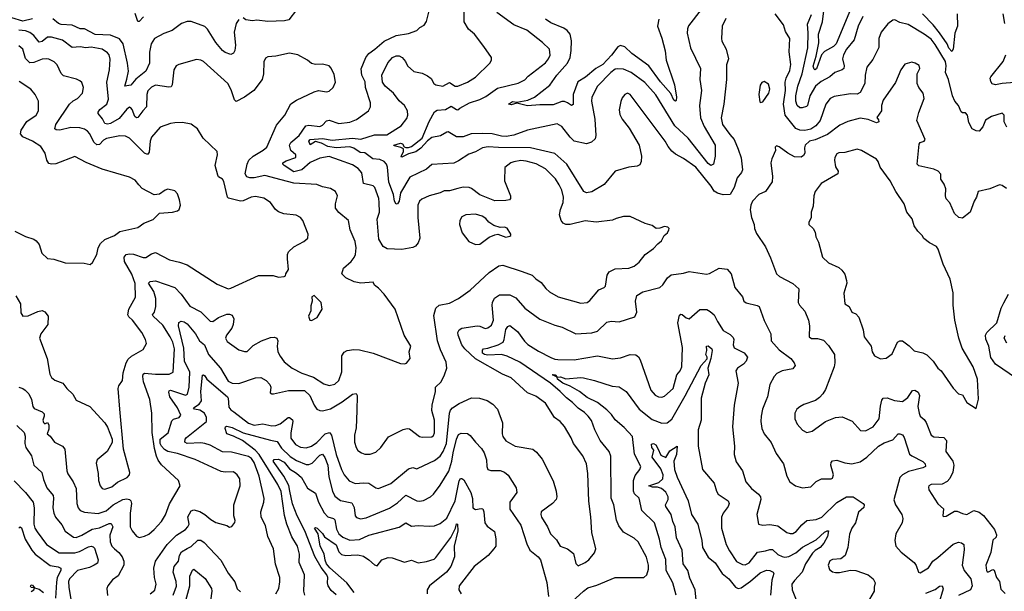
# Model space of a CAD drawing. Extents: x 1443846 to 1577407, y 839182 to 927291.
# Tile 200 of 256: x 1493712 to 1500910, y 893394 to 897572. Entities that reach past the tile are written whole.
import ezdxf

# ---------------------------------------------------------------- set-up
doc = ezdxf.new("R2010")
doc.units = 0

msp = doc.modelspace()

# ---------------------------------------------------------------- linework, layer by layer
at = {"layer": '0CON20XD'}
for points in [[(1498071.5, 896118.5), (1498045, 896105.5), (1497925, 896091.2), (1497845, 896101.8), (1497735, 896075.6), (1497705, 896075.7), (1497685, 896084.4), (1497670, 896105), (1497659.2, 896145), (1497664.7, 896185.3), (1497685.4, 896235), (1497687.1, 896275), (1497675.4, 896325), (1497656.8, 896365), (1497628, 896408), (1497555, 896480.7), (1497487.1, 896517.1), (1497415, 896537.9), (1497375, 896542.8), (1497325, 896534), (1497302.9, 896525), (1497258.3, 896491.7), (1497255.7, 896395), (1497299.2, 896285), (1497300, 896265), (1497292.5, 896255), (1497265, 896249.2), (1497185, 896248.6), (1497075, 896292.7), (1497015, 896337.8), (1496996.7, 896345), (1496955, 896346.5), (1496915, 896336.7), (1496855, 896321.4), (1496815, 896321.1), (1496784.6, 896305.4), (1496705, 896285.4), (1496650.9, 896259.1), (1496635.2, 896244.8), (1496622.4, 896215), (1496621.5, 896125), (1496637.8, 895975), (1496625, 895941.2), (1496604.3, 895915.7), (1496585, 895906), (1496505, 895891.4), (1496397.3, 895897.3), (1496368.8, 895915), (1496338.3, 895968.3), (1496325.6, 896114.4), (1496341.1, 896165), (1496340.9, 896235), (1496336.4, 896265), (1496308.9, 896345), (1496295, 896357.9), (1496224.7, 896374.7), (1496212.9, 896452.9), (1496187.3, 896485), (1496145, 896511.2), (1496050, 896545), (1495975, 896571.3), (1495905, 896560.4), (1495835, 896528.1), (1495775, 896473.7), (1495715, 896460), (1495644.5, 896505), (1495636.2, 896515), (1495636.7, 896525), (1495659.3, 896540.7), (1495730, 896565), (1495730, 896585), (1495695, 896615.7), (1495683.4, 896655), (1495694.8, 896675.2), (1495755, 896726.4), (1495803, 896797), (1495825, 896800.5), (1495905, 896791.5), (1495925, 896801.9), (1495955, 896831.5), (1495975, 896836.4), (1496045, 896813.5), (1496125, 896821.9), (1496175, 896841.9), (1496260.8, 896905), (1496277.5, 896935), (1496277.1, 896965), (1496240.9, 897075), (1496236.3, 897116.3), (1496213.5, 897166.5), (1496208.5, 897211.5), (1496243.5, 897295), (1496264.7, 897325.3), (1496308, 897355), (1496375.5, 897414.5), (1496465, 897455.7), (1496555, 897470), (1496615, 897493.8), (1496635.9, 897514.1), (1496667.7, 897532.3), (1496685, 897557.5), (1496724.6, 897715.4)], [(1499785, 897645.4), (1499680, 897395), (1499660.3, 897375), (1499595, 897338.2), (1499574.6, 897315), (1499537.1, 897212.9), (1499525, 897205.4), (1499519.1, 897209.1), (1499512, 897232), (1499534.1, 897305), (1499553.2, 897403.2), (1499551.7, 897465), (1499580.8, 897555), (1499599, 897695)], [(1493805, 897578.4), (1493735, 897560.4), (1493655, 897585.7)], [(1494617.4, 897592.6), (1494585, 897559.2), (1494575, 897558), (1494555, 897616)], [(1495736.1, 897643.9), (1495679.2, 897570.8), (1495647, 897563), (1495525, 897558.9), (1495445, 897568.1), (1495413, 897563), (1495365, 897570.8), (1495345, 897584)], [(1498875, 897580.8), (1498846.7, 897525), (1498841.9, 897435), (1498846, 897415), (1498877.1, 897355), (1498892.5, 897285), (1498877.9, 897242.1), (1498878.9, 897135), (1498860, 896955), (1498840.4, 896855), (1498850, 896805), (1498902.5, 896732.5), (1498935.9, 896695.9), (1498965.3, 896625.3), (1498985, 896562.5), (1498996.4, 896475), (1498988.9, 896455), (1498957.5, 896415), (1498935, 896344.2), (1498905.8, 896295), (1498855, 896292.7), (1498813, 896303), (1498787.7, 896317.7), (1498767.7, 896355), (1498654.4, 896495), (1498565, 896558.1), (1498505, 896588), (1498479.8, 896609.8), (1498451.9, 896645), (1498430.6, 896685), (1498175, 897025.7), (1498155, 897035.7), (1498135, 897025.8), (1498115, 897001.2), (1498106.4, 896973.6), (1498093.1, 896913.1), (1498099.1, 896879.1), (1498117.1, 896845), (1498168.6, 896778.6), (1498240.8, 896655), (1498258.1, 896575), (1498255.7, 896534.3), (1498245, 896511.2), (1498225, 896502), (1498165, 896494.4), (1498066.1, 896463.9), (1497985, 896366.7), (1497895, 896313.3), (1497855, 896305.7), (1497836, 896315), (1497710.8, 896515), (1497625, 896592.5), (1497445, 896635.9), (1497211.4, 896638.6), (1497136.7, 896643.3), (1497095, 896636.1), (1497045, 896606), (1496995, 896589.5), (1496920.6, 896539.4), (1496885, 896522.5), (1496725, 896513.5), (1496685, 896480), (1496565, 896421.9), (1496495, 896305.8), (1496485.2, 896244.8), (1496475, 896225.6), (1496465, 896223.6), (1496450.7, 896245), (1496443.8, 896295), (1496411.4, 896385), (1496401.1, 896495), (1496393.5, 896515), (1496375.6, 896535), (1496345, 896548.9), (1496294, 896555), (1496235, 896598.1), (1496200.5, 896600.5), (1496155, 896632.4), (1496125, 896643.2), (1496025, 896636.2), (1495964.3, 896644.3), (1495919, 896669), (1495875, 896682.4), (1495835, 896658), (1495825.3, 896685), (1495835, 896696.9), (1495925, 896703.8), (1495995, 896690.3), (1496145, 896706.5), (1496205, 896699), (1496305, 896730.5), (1496395, 896730), (1496501.4, 896795), (1496541.2, 896848.8), (1496548.8, 896875), (1496546.8, 896905), (1496525, 896943.3), (1496485, 896978.6), (1496443.6, 897035), (1496382.5, 897085), (1496364.4, 897115.6), (1496359.5, 897165), (1496403.4, 897256.6), (1496436.9, 897295), (1496465, 897307.2), (1496485, 897306.5), (1496508.5, 897295), (1496533.1, 897265), (1496546.9, 897235), (1496593.2, 897193.2), (1496655, 897179.6), (1496691.9, 897161.9), (1496720.7, 897140.7), (1496740, 897105), (1496755, 897094.4), (1496805, 897084.6), (1496855, 897113.1), (1496895, 897086.5), (1496914.5, 897085.5), (1496986.2, 897115), (1497045, 897150.8), (1497149.2, 897255), (1497162, 897275), (1497160, 897295), (1497105.8, 897375), (1497037.5, 897465), (1496992.2, 897502.2), (1496961.9, 897555), (1496962.2, 897645)], [(1498692.9, 897645), (1498602.1, 897527.9), (1498593.5, 897505), (1498592.1, 897472.1), (1498615, 897366.2), (1498687.7, 897215), (1498683.3, 897135), (1498696.4, 897055), (1498682.5, 896945), (1498688, 896855), (1498715, 896790.6), (1498797.1, 896655), (1498795.4, 896575), (1498783.1, 896516.9), (1498765, 896505.4), (1498745, 896519.4), (1498597.6, 896705), (1498501.6, 896795), (1498363.5, 897023.5), (1498282, 897112), (1498182.2, 897185), (1498125, 897210), (1498085, 897213.6), (1498065, 897209.1), (1498033.2, 897186.8), (1497937.1, 897085), (1497893.8, 897006.2), (1497892.7, 896975), (1497915.4, 896845), (1497923.3, 896725), (1497918.7, 896701.3), (1497892.7, 896677.3), (1497855, 896664.2), (1497765, 896684.5), (1497735, 896712.9), (1497675, 896792.2), (1497640.9, 896810.9), (1497425, 896763.3), (1497325, 896727.6), (1497268.7, 896718.7), (1497235, 896719.3), (1497165, 896738.1), (1497095, 896741), (1497013.1, 896736.9), (1496955, 896715.7), (1496905, 896714.3), (1496845, 896751.2), (1496835, 896750), (1496788, 896722), (1496725, 896710.6), (1496694, 896686), (1496645, 896632.5), (1496607.7, 896605), (1496555, 896591.4), (1496505, 896566), (1496501.2, 896575), (1496516.6, 896605), (1496517.5, 896627.5), (1496498.6, 896638.6), (1496448.8, 896648.8), (1496445.8, 896655), (1496495, 896668.9), (1496510, 896665), (1496523.6, 896643.6), (1496535, 896638), (1496555, 896637.6), (1496575, 896645.6), (1496654.6, 896705), (1496705, 896826.7), (1496745, 896898.8), (1496765, 896909.2), (1496825, 896916), (1496865, 896940), (1496905, 896914.6), (1496915, 896913.1), (1496930.5, 896925), (1497000, 896965), (1497075, 896989.3), (1497119.4, 897010.6), (1497205, 897070.8), (1497355, 897108.5), (1497405, 897131.2), (1497430.2, 897159.8), (1497555, 897256.4), (1497578.2, 897285), (1497588.8, 897311.2), (1497584.4, 897355), (1497535, 897405.7), (1497420, 897495), (1497324.2, 897535), (1497198.8, 897625)], [(1500929.4, 896785), (1500908.6, 896825), (1500908.6, 896875), (1500895, 896888.6), (1500815, 896864.5), (1500773.5, 896836.5), (1500752, 896788), (1500725, 896756), (1500705, 896758.6), (1500675, 896773.8), (1500651.1, 896821.1), (1500641.2, 896875), (1500625, 896890), (1500605, 896890), (1500595, 896897.5), (1500575.8, 896945), (1500549.2, 896975), (1500530, 897015), (1500502.2, 897135), (1500480, 897185), (1500485.2, 897235), (1500479.5, 897265), (1500405, 897391.5), (1500375, 897428.2), (1500325, 897466.9), (1500205.8, 897535.8), (1500145, 897550.9), (1500110.3, 897570.3), (1500095, 897568.1), (1500057.7, 897542.3), (1500008.9, 897481.1), (1499993.5, 897435), (1499992.4, 897367.6), (1499949, 897281), (1499904.4, 897225), (1499891.5, 897165), (1499890.7, 897105), (1499855, 897038.6), (1499835, 897028.5), (1499785, 897029.2), (1499665, 897010), (1499635.7, 896995), (1499605.5, 896955), (1499564.3, 896835), (1499532, 896795), (1499495, 896770.9), (1499450.8, 896760.8), (1499414.8, 896764.8), (1499386.1, 896776.1), (1499306.6, 896875), (1499295.3, 896955), (1499309.5, 897055), (1499308.8, 897115), (1499315.2, 897144.8), (1499340.9, 897199.1), (1499348.4, 897245), (1499337.2, 897337.2), (1499340.8, 897435), (1499310, 897485), (1499294.5, 897535), (1499234, 897615)], [(1499876.1, 897595), (1499840.8, 897525), (1499811.3, 897425), (1499755.5, 897355), (1499733.8, 897315), (1499726.9, 897285), (1499738.2, 897235), (1499736, 897214), (1499725, 897204.5), (1499671.4, 897185), (1499635, 897154.5), (1499569.8, 897120.2), (1499530.7, 897085), (1499487.5, 897015), (1499471.5, 896945), (1499463.3, 896936.7), (1499432.7, 896927.3), (1499415, 896928.5), (1499394.4, 896944.4), (1499385.2, 896975), (1499386.4, 897015), (1499401.6, 897085), (1499431.2, 897175), (1499472.6, 897365), (1499476.5, 897475), (1499472, 897538), (1499499.6, 897610.4)], [(1500565.2, 897615), (1500566.8, 897523.2), (1500547.3, 897472.7), (1500536.7, 897355), (1500525, 897340), (1500505, 897362.5), (1500492.4, 897395), (1500437.2, 897475), (1500389.1, 897535), (1500311.5, 897615)], [(1500913.9, 897545), (1500901.5, 897615)], [(1495315, 897572), (1495295.6, 897544.4), (1495280.2, 897479.8), (1495289.1, 897385), (1495285, 897347.5), (1495275, 897326.2), (1495255, 897317.5), (1495215, 897331.5), (1495195, 897346.8), (1495145.8, 897405.8), (1495085, 897501.2), (1495065, 897520.8), (1494965, 897559.2), (1494935, 897557.5), (1494895.2, 897544.8), (1494826.4, 897493.6), (1494765, 897471.5), (1494696.2, 897433.8), (1494674.1, 897395), (1494660.5, 897335), (1494660.4, 897255), (1494634.7, 897195), (1494562.1, 897137.9), (1494525, 897093.8), (1494481.2, 897085), (1494495, 897137.5), (1494507.1, 897195), (1494500, 897255), (1494469.2, 897395), (1494441.1, 897431.1), (1494375, 897458.2), (1494262.6, 897462.6), (1494185, 897505.3), (1494155, 897505.2), (1494095, 897530.8), (1494015, 897536), (1493994.8, 897544.8), (1493955, 897579)], [(1498383.5, 897575), (1498374.4, 897525), (1498405, 897436.2), (1498431.4, 897345), (1498436.9, 897275), (1498498, 897095), (1498514.6, 897005), (1498510, 896980), (1498505, 896977.1), (1498495, 896984.5), (1498471.9, 897031.9), (1498396.3, 897116.3), (1498310.4, 897235), (1498185.7, 897325.7), (1498135, 897372.5), (1498105, 897381.9), (1498085, 897374.3), (1498038.6, 897311.4), (1497975.3, 897244.7), (1497922.5, 897215), (1497847.9, 897152.1), (1497792.6, 897117.4), (1497758.4, 897025), (1497758.2, 896951.8), (1497745, 896945.5), (1497717.1, 896965), (1497695, 896974.6), (1497675, 896974.7), (1497611.8, 896948.2), (1497515, 896949.8), (1497425, 896941.1), (1497345, 896960.8), (1497305, 896948.9), (1497286.2, 896955), (1497315, 896973.5), (1497345, 896969.2), (1497426.1, 896983.9), (1497476.2, 897005), (1497586.3, 897093.7), (1497638.9, 897165), (1497716.8, 897253.2), (1497735.4, 897295), (1497744.1, 897345.9), (1497746.6, 897416.6), (1497736.5, 897465), (1497713.8, 897493.8), (1497690.3, 897510.3), (1497595, 897549.7), (1497555.6, 897575)], [(1493705, 894886.2), (1493735, 894877.1), (1493752, 894865), (1493778.3, 894838.3), (1493797.8, 894795), (1493808.6, 894745), (1493818.9, 894728.9), (1493876.7, 894705), (1493890.8, 894690.8), (1493892, 894675), (1493881.8, 894645), (1493885, 894628.8), (1493895, 894618.8), (1493915, 894627.5), (1493925, 894610), (1493925, 894580), (1493912.5, 894545), (1493935, 894528), (1493965.6, 894485), (1494024.6, 894454.6), (1494042, 894432), (1494056.1, 894275), (1494065, 894251.9), (1494103.5, 894195), (1494123.6, 894145), (1494130, 894035), (1494139.4, 894005), (1494155, 893985.7), (1494185, 893971.5), (1494286.6, 893963.4), (1494345, 893982.7), (1494395, 894026.3), (1494465, 894063.9), (1494495, 894070.8), (1494515, 894065.4), (1494524.7, 894054.7), (1494528.6, 894035), (1494520, 893965), (1494518.9, 893865), (1494532.9, 893835), (1494565, 893796), (1494585, 893787.5), (1494625, 893796.9), (1494655, 893811.9), (1494695.3, 893844.7), (1494747.7, 893905), (1494777, 893953), (1494807.8, 894032.2), (1494886, 894165), (1494872.5, 894205), (1494749, 894319), (1494725, 894351.8), (1494712.6, 894382.6), (1494697, 894437), (1494679.4, 894555), (1494678.2, 894695), (1494664.2, 894795), (1494618, 894925), (1494611.3, 894965), (1494615, 894982), (1494625, 894988.5), (1494705, 894981.6), (1494805, 894982.1), (1494834.2, 894995), (1494843.7, 895165), (1494830.8, 895215), (1494812.7, 895252.7), (1494759.3, 895339.3), (1494687.1, 895405), (1494683.9, 895415), (1494696.5, 895435), (1494706.7, 895475), (1494707.3, 895535), (1494692.5, 895585), (1494654.4, 895645), (1494665, 895657.1), (1494705, 895663.6), (1494845, 895613.5), (1494892.9, 895565), (1494955, 895477.5), (1495035, 895437.5), (1495105, 895368.6), (1495125, 895365.6), (1495165, 895395.4), (1495225, 895419.2), (1495245, 895420.4), (1495265, 895412.9), (1495278.5, 895385), (1495271.8, 895345), (1495262, 895318), (1495223.8, 895265), (1495216.2, 895245), (1495228.8, 895218.8), (1495315, 895160), (1495355, 895145.8), (1495375, 895145.8), (1495419.4, 895190.6), (1495480, 895225), (1495545, 895248), (1495575, 895251.2), (1495592.5, 895245), (1495598.6, 895225), (1495593.3, 895185), (1495599.1, 895145), (1495615, 895111.9), (1495645, 895071.9), (1495704.7, 895024.7), (1495775, 894987.1), (1495859.1, 894959.1), (1495935, 894909.6), (1495975, 894897.7), (1496015, 894908.5), (1496045.6, 894935), (1496067.4, 894997.4), (1496066.9, 895115), (1496085, 895141.4), (1496106.1, 895153.9), (1496155, 895161.3), (1496195, 895158.8), (1496295.3, 895135.3), (1496495, 895060), (1496525, 895056.2), (1496539.2, 895060.8), (1496566, 895095), (1496559.4, 895145), (1496571.1, 895185), (1496523.3, 895266.7), (1496455.7, 895455.7), (1496376.2, 895565), (1496335, 895610), (1496305, 895632.5), (1496295, 895652.5), (1496205, 895646.9), (1496156.6, 895656.6), (1496095.8, 895685), (1496067.5, 895715), (1496080, 895755), (1496135.8, 895805), (1496156.1, 895833.9), (1496165.6, 895855.6), (1496171.1, 895905), (1496165, 895950), (1496128.6, 896035), (1496115.8, 896105), (1496045, 896162.9), (1496020, 896195), (1496019.4, 896225), (1496034.4, 896285), (1496021.4, 896315), (1495985, 896338.9), (1495925, 896350), (1495885, 896367.3), (1495715, 896375.9), (1495622.2, 896402.2), (1495505, 896432.9), (1495425, 896415.9), (1495394.8, 896414.8), (1495372.6, 896422.6), (1495361.2, 896445), (1495374.6, 896515.4), (1495386.7, 896545), (1495417.8, 896575), (1495492.7, 896617.3), (1495519.1, 896640.9), (1495589.4, 896800.6), (1495650, 896875), (1495695, 896956), (1495736.6, 896983.4), (1495865, 897045.6), (1495895.8, 897054.2), (1495955, 897044.6), (1495975, 897048.2), (1496002.9, 897077.1), (1496020, 897115), (1496011.7, 897171.7), (1495988.3, 897218.3), (1495974.1, 897234.1), (1495925, 897247.5), (1495875, 897244.3), (1495845, 897252.5), (1495815, 897275.8), (1495745, 897314.3), (1495685, 897326.9), (1495585, 897305.7), (1495525, 897300), (1495509.5, 897290.5), (1495495.7, 897264.3), (1495494.1, 897175.9), (1495483.3, 897135), (1495422.5, 897055), (1495355, 897004.3), (1495295, 896974.3), (1495281.4, 896985), (1495258.7, 897058.7), (1495234, 897105), (1495055, 897265.7), (1495035, 897276.9), (1495005, 897281.4), (1494875, 897244.2), (1494856.8, 897233.2), (1494838.1, 897205), (1494825.4, 897095), (1494818.2, 897081.8), (1494802.5, 897077.5), (1494705, 897092.9), (1494675, 897079.4), (1494649.2, 897050.8), (1494640.8, 897025), (1494639.6, 896935), (1494611.2, 896905), (1494575, 896857.5), (1494565, 896854.4), (1494554.6, 896865), (1494534.4, 896915), (1494525, 896928.6), (1494515, 896931.4), (1494495, 896918.2), (1494439.3, 896850.7), (1494375, 896812.5), (1494355, 896808.2), (1494335, 896813.3), (1494317.4, 896847.4), (1494286, 896885), (1494286, 896895), (1494298.6, 896915), (1494347.8, 896955), (1494360.4, 896989.6), (1494349.6, 897115), (1494367.3, 897205), (1494372.3, 897282.3), (1494365.4, 897315), (1494355, 897330), (1494315, 897355.3), (1494235, 897370), (1494195, 897366.9), (1494155, 897373.6), (1494095, 897369.1), (1494025, 897421.5), (1493945, 897443.2), (1493915, 897442.9), (1493875, 897411.2), (1493855, 897408.2), (1493815, 897456.2), (1493785, 897478.9), (1493755, 897489.7), (1493705.7, 897495.7)], [(1493683.3, 895553.3), (1493717.1, 895495), (1493720.3, 895430.3), (1493734.5, 895404.5), (1493775, 895407.1), (1493845, 895440), (1493875, 895446.2), (1493895.9, 895435.9), (1493920, 895405), (1493917, 895343), (1493866.9, 895275), (1493857.8, 895245), (1493911.9, 895095), (1493931.7, 894981.7), (1493945.5, 894955.5), (1493967.9, 894937.9), (1494026.7, 894915), (1494056.2, 894875), (1494099.2, 894835), (1494125, 894792), (1494224, 894745), (1494334.3, 894624.3), (1494355, 894593.3), (1494387.5, 894505), (1494388.3, 894481.7), (1494352.5, 894415), (1494278.8, 894355), (1494270.3, 894329.7), (1494286.7, 894255), (1494288.2, 894205), (1494299.4, 894165), (1494315, 894144.3), (1494335, 894140), (1494385, 894157.1), (1494428.1, 894191.9), (1494496.7, 894225), (1494513.8, 894245), (1494518.1, 894261.9), (1494471.7, 894431.7), (1494444.4, 894725), (1494431.8, 894875), (1494437, 894895), (1494464.6, 894935), (1494468.3, 894991.7), (1494489.2, 895065), (1494505, 895090.6), (1494528.6, 895111.4), (1494615, 895161.2), (1494640, 895205), (1494632.5, 895235), (1494605.9, 895285.9), (1494536.5, 895376.5), (1494510, 895400), (1494503.3, 895415), (1494510, 895455), (1494557.3, 895542.7), (1494556, 895644), (1494530.8, 895710.8), (1494478, 895805), (1494474.6, 895835.4), (1494489.2, 895855), (1494515, 895860.4), (1494545, 895856.8), (1494615, 895834.5), (1494635, 895834.4), (1494675, 895861.5), (1494705, 895870.5), (1494806.6, 895816.6), (1494881.3, 895798.7), (1494935, 895781.1), (1495155, 895638.6), (1495235, 895605.7), (1495255, 895608.6), (1495458.8, 895701.2), (1495565, 895702.2), (1495605, 895690.6), (1495646.2, 895693.8), (1495655, 895700), (1495657.5, 895715), (1495676.2, 895745), (1495668.8, 895825), (1495668.8, 895855), (1495676.2, 895875), (1495715, 895911.2), (1495790, 895950), (1495818.8, 895975), (1495821.2, 896005), (1495780.8, 896105), (1495763.8, 896125), (1495732.1, 896142.1), (1495642.4, 896152.4), (1495605, 896168), (1495581.2, 896185), (1495545.8, 896235), (1495497.3, 896267.3), (1495435, 896279.1), (1495405, 896274.4), (1495345, 896246.9), (1495325, 896245.6), (1495287.5, 896255), (1495237.8, 896267.8), (1495230, 896275), (1495205, 896390), (1495195, 896406.7), (1495165, 896423.8), (1495160, 896435), (1495140.8, 896505), (1495158.8, 896585), (1495155, 896607.5), (1495053.8, 896705), (1495012, 896775), (1494965, 896809.2), (1494901.2, 896821.2), (1494845, 896816.9), (1494815, 896812.2), (1494740, 896785), (1494675, 896714), (1494666, 896685), (1494657.5, 896602.5), (1494645, 896587.1), (1494625, 896596.9), (1494515, 896705.8), (1494485, 896721.1), (1494445, 896721.8), (1494347.4, 896702.6), (1494325, 896690.5), (1494295, 896659.5), (1494275, 896657.9), (1494255, 896676.5), (1494225, 896736.7), (1494208, 896758), (1494185, 896772.3), (1494151.8, 896781.8), (1494085, 896784), (1494005, 896764.4), (1493977.5, 896767.5), (1493968.8, 896775), (1493975.5, 896805), (1494075.3, 896954.7), (1494101.6, 896978.4), (1494133.3, 896995), (1494171.2, 897035), (1494178.8, 897075), (1494165, 897112.5), (1494152.5, 897125), (1494127.3, 897137.3), (1494031.7, 897161.7), (1494015, 897178), (1493985, 897240.8), (1493963.1, 897263.1), (1493925, 897282.2), (1493905, 897285.4), (1493875, 897282.1), (1493815, 897258.1), (1493785.9, 897255.9), (1493755, 897288.8), (1493735.5, 897355), (1493705, 897379.6)], [(1500985, 897113.1), (1500895, 897105.6), (1500844.4, 897094.4), (1500821.7, 897101.7), (1500810.8, 897120.8), (1500806.7, 897145), (1500811.9, 897155), (1500901.2, 897265), (1500921.6, 897315)], [(1500925, 896337.5), (1500895, 896360), (1500875, 896364), (1500805, 896335.6), (1500717.5, 896315), (1500707.5, 896275), (1500690, 896245), (1500659.4, 896165), (1500605, 896120.8), (1500577.5, 896125), (1500545.5, 896155.5), (1500512.1, 896232.1), (1500485, 896262.5), (1500480, 896285), (1500483.5, 896335), (1500469.5, 896369.5), (1500445.7, 896405), (1500445, 896442.5), (1500425.4, 896465.4), (1500395, 896478.6), (1500285, 896504.2), (1500273.1, 896515), (1500287.6, 896662.4), (1500295, 896674.4), (1500325, 896684.3), (1500330.8, 896695), (1500270.8, 896835), (1500285.6, 896894.4), (1500324.4, 896995.6), (1500317.5, 897035), (1500285.8, 897075), (1500272.9, 897105), (1500273.9, 897176.1), (1500293.3, 897215), (1500287.7, 897237.7), (1500257.5, 897255), (1500235, 897260), (1500183, 897247), (1500154, 897205), (1500115, 897113.3), (1500025, 896983.3), (1500012.7, 896945), (1500012.2, 896905), (1499977, 896857), (1499990, 896840), (1499992, 896825), (1499975, 896818), (1499915, 896842.9), (1499855, 896851.1), (1499765, 896828.6), (1499708.3, 896801.7), (1499616.6, 896733.4), (1499526.8, 896693.2), (1499485, 896684.7), (1499454.6, 896655), (1499448.2, 896635), (1499450.5, 896595), (1499441.4, 896578.6), (1499425, 896568.1), (1499375, 896570), (1499326.1, 896596.1), (1499265, 896642.5), (1499245, 896650), (1499235, 896640), (1499237.5, 896615), (1499209.2, 896555), (1499203.4, 896526.6), (1499215.6, 896425), (1499213.3, 896386.7), (1499165, 896315.8), (1499115, 896294.3), (1499068.6, 896245), (1499055.7, 896215), (1499051.7, 896181.7), (1499060.6, 896125), (1499082, 896075), (1499084.3, 896045), (1499098.3, 896008.3), (1499165, 895911.2), (1499201.7, 895831.7), (1499245, 895713.8), (1499266.7, 895695), (1499364.4, 895644.4), (1499407.5, 895605), (1499402.5, 895505), (1499412, 895485), (1499450.5, 895440.5), (1499477.8, 895375), (1499485.7, 895334.3), (1499482.9, 895252.9), (1499500.6, 895240.6), (1499545, 895241.4), (1499588.3, 895228.3), (1499625, 895191.2), (1499668.9, 895125), (1499671.5, 895065), (1499665.5, 895035), (1499601.9, 894868.1), (1499583.3, 894836.7), (1499560, 894810), (1499530.6, 894789.4), (1499445, 894760), (1499415, 894742.5), (1499394.3, 894725), (1499378.9, 894695), (1499379.5, 894655), (1499394.4, 894615), (1499435, 894571.4), (1499465, 894555.8), (1499506.2, 894563.8), (1499603.8, 894635), (1499675, 894664.3), (1499725, 894669.2), (1499797.1, 894637.1), (1499858.8, 894568.8), (1499895, 894566), (1499952, 894595), (1499994.4, 894655), (1500005, 894747.5), (1500015, 894790), (1500024.6, 894805.4), (1500052.7, 894807.3), (1500108, 894788), (1500165, 894781.9), (1500205, 894811.1), (1500237.9, 894862.1), (1500256.2, 894865), (1500279.5, 894849.5), (1500289.5, 894825), (1500278, 894745), (1500286.4, 894695), (1500295.6, 894675), (1500325, 894650), (1500338.4, 894628.4), (1500374.3, 894535), (1500395, 894523.8), (1500467.5, 894517.5), (1500487.1, 894497.1), (1500483.3, 894415), (1500533.3, 894345), (1500541.1, 894315), (1500534.4, 894265), (1500511.4, 894218.6), (1500493, 894197), (1500455, 894177.1), (1500375.4, 894174.6), (1500359.2, 894165), (1500355.7, 894155), (1500358.6, 894135), (1500425, 894033.8), (1500465.9, 893995.9), (1500460, 893945), (1500465, 893940), (1500485, 893944.2), (1500545, 893980), (1500565, 893980.8), (1500605, 893962), (1500635, 893956), (1500686.4, 893983.6), (1500725, 893972.8), (1500758.2, 893948.2), (1500838.9, 893845), (1500853.5, 893806.5), (1500849.7, 893790.3), (1500825, 893767.5), (1500812.3, 893677.7), (1500774.6, 893585), (1500778.8, 893545), (1500785, 893536.7), (1500795, 893536.7), (1500825, 893553.3), (1500835, 893548.8), (1500853.6, 893495), (1500873.8, 893465), (1500885, 893408.8), (1500915, 893377.5)], [(1493676.2, 896025), (1493753.8, 895986.2), (1493815, 895968.8), (1493833.3, 895955), (1493855, 895927.5), (1493873.3, 895865), (1493916.1, 895826.1), (1493960.3, 895820.3), (1494045, 895794.3), (1494182.3, 895792.3), (1494228, 895782), (1494244.1, 895795.9), (1494275.6, 895854.4), (1494286.1, 895903.9), (1494302.5, 895935), (1494335, 895964.5), (1494404, 895995), (1494445, 896022.9), (1494575, 896052.5), (1494618.8, 896085), (1494688.8, 896111.2), (1494732.9, 896157.1), (1494830, 896165), (1494865.9, 896174.1), (1494877.5, 896185), (1494886.7, 896215), (1494880, 896255), (1494865, 896300), (1494845, 896320), (1494795, 896333.8), (1494775, 896326.2), (1494735, 896296), (1494695, 896290.8), (1494608.3, 896338.3), (1494581.9, 896365), (1494555, 896399.2), (1494515, 896420), (1494315, 896479.4), (1494197.4, 896527.4), (1494115, 896572.2), (1493975, 896518.6), (1493945, 896515.6), (1493925, 896520.6), (1493909.1, 896545), (1493897.1, 896597.1), (1493865.4, 896645.4), (1493805, 896683.8), (1493735.4, 896715.4), (1493716.8, 896736.8), (1493722.2, 896765), (1493765, 896826.9), (1493832.5, 896875), (1493848.8, 896905), (1493848.6, 896975), (1493824.3, 897025), (1493792.9, 897065), (1493708.8, 897118.8)], [(1499127, 896967), (1499145, 896971.2), (1499187.3, 897035), (1499195.4, 897065), (1499185, 897099.2), (1499155, 897120), (1499137.3, 897112.7), (1499125.7, 897094.3), (1499115.8, 897025), (1499122.3, 896972.3), (1499127, 896967)], [(1500705, 894730), (1500722.3, 894797.7), (1500714.3, 894944.3), (1500682.2, 895035), (1500601.9, 895171.9), (1500577.2, 895245), (1500548.2, 895375), (1500536.9, 895485), (1500535.6, 895575), (1500514.3, 895674.3), (1500463.9, 895783.9), (1500426.7, 895895), (1500413.3, 895915), (1500361.8, 895941.8), (1500322.6, 895972.6), (1500308.8, 895995), (1500277.5, 896025), (1500251.4, 896065), (1500235.8, 896115), (1500197.5, 896165), (1500177.5, 896225), (1500117.1, 896315), (1500075.8, 896395), (1500002, 896495), (1499987.5, 896535), (1499975, 896552), (1499865, 896615.6), (1499835, 896624.3), (1499745, 896600.4), (1499700.6, 896599.4), (1499685, 896591.2), (1499670, 896565), (1499668.6, 896545), (1499676.8, 896496.8), (1499694.3, 896464.3), (1499692.5, 896445), (1499571.2, 896375), (1499526.2, 896315), (1499518, 896285), (1499511.7, 896208.3), (1499498, 896165), (1499498.8, 896125), (1499481.2, 896088.8), (1499482, 896075), (1499512, 896045), (1499527.7, 896017.7), (1499531.2, 895985), (1499551.2, 895945), (1499581.2, 895835), (1499624.5, 895794.5), (1499699.7, 895759.7), (1499721.2, 895741.2), (1499742.9, 895712.9), (1499756.5, 895666.5), (1499758.6, 895645), (1499737.3, 895572.7), (1499743.8, 895495), (1499775, 895476.7), (1499794.2, 895435), (1499825, 895420.8), (1499846.4, 895396.4), (1499877.5, 895305), (1499886, 895255), (1499935.5, 895185.5), (1499944.5, 895144.5), (1499961.2, 895115), (1500005, 895093.1), (1500045, 895098), (1500089.8, 895130.2), (1500129.2, 895215), (1500145, 895225.6), (1500165, 895224.2), (1500215, 895188.6), (1500250.9, 895150.9), (1500315, 895137.1), (1500343.1, 895123.1), (1500390.8, 895075), (1500424, 895025), (1500448.8, 895005), (1500535, 894877.5), (1500575, 894837.5), (1500605, 894830), (1500636.7, 894775), (1500705, 894730)], [(1497045, 895928), (1497075, 895932), (1497145, 895982.5), (1497185, 896000), (1497207, 896003), (1497265, 895982.5), (1497295, 895990), (1497302.5, 895995), (1497303.3, 896005), (1497275, 896048), (1497255, 896055.8), (1497225, 896052.5), (1497178.3, 896068.3), (1497142.1, 896092.1), (1497119.3, 896119.3), (1497092, 896135), (1497045, 896150.5), (1496974.5, 896145.5), (1496945, 896131.2), (1496930, 896105), (1496928, 896075), (1496946, 896015), (1496995, 895950), (1497045, 895928)], [(1494664.6, 893375.4), (1494698.6, 893401.4), (1494710, 893445), (1494696.2, 893495), (1494692.1, 893562.1), (1494705.4, 893615), (1494790.9, 893735), (1494858.9, 893805), (1494924.7, 893845.3), (1494942.2, 893865), (1494950, 893885), (1494942.2, 893937.8), (1494965, 893983.3), (1494985, 893990), (1495027.8, 893977.8), (1495066, 893956), (1495108.8, 893918.8), (1495145, 893896.9), (1495225, 893875.7), (1495245, 893863.8), (1495261.7, 893868.3), (1495283.6, 893896.4), (1495287.6, 893912.4), (1495277.9, 893945), (1495278.4, 894025), (1495324.5, 894165), (1495320.9, 894215), (1495302.5, 894245), (1495275, 894266.2), (1495215, 894264.6), (1495185, 894270.8), (1494995, 894358.5), (1494865, 894402), (1494795, 894416.2), (1494770.7, 894430.7), (1494748.1, 894455), (1494738.1, 894475), (1494740, 894505), (1494797.7, 894552.3), (1494825, 894640.8), (1494836.9, 894653.1), (1494876.7, 894665), (1494889.7, 894680.3), (1494865.2, 894735), (1494809.7, 894815), (1494801.8, 894848.2), (1494805, 894858.9), (1494815, 894864.7), (1494925, 894827.3), (1494937.9, 894835), (1494950.8, 894885), (1494955.8, 894995), (1494917.1, 895075), (1494912.1, 895172.1), (1494871.9, 895335), (1494875, 895357.5), (1494891.7, 895368.3), (1494915, 895362.5), (1494935, 895348.8), (1494995.9, 895275), (1495025.2, 895225.2), (1495062.5, 895195), (1495091.3, 895125), (1495180.4, 895025), (1495235, 894928.7), (1495265, 894915.8), (1495315, 894911.9), (1495435, 894953.8), (1495475, 894956.9), (1495513.3, 894935), (1495541.2, 894905), (1495548.8, 894885), (1495542.5, 894845), (1495555, 894837.5), (1495568.3, 894838.3), (1495677.3, 894862.7), (1495795, 894860.8), (1495833.3, 894825), (1495865, 894753.8), (1495885, 894726), (1495905, 894714.3), (1495925, 894711.9), (1495985, 894728.2), (1496070.4, 894779.6), (1496145, 894835.6), (1496170.5, 894840.5), (1496178.1, 894825), (1496176.2, 894713.8), (1496171.2, 894588.8), (1496160, 894535), (1496158.9, 894485), (1496170.6, 894445), (1496185, 894424.2), (1496211.2, 894405), (1496235, 894396.9), (1496273.4, 894396.6), (1496315, 894411.4), (1496350.8, 894445), (1496407, 894523), (1496515, 894575.7), (1496545, 894584.3), (1496562.1, 894582.1), (1496635, 894525.7), (1496655, 894520.9), (1496725, 894523.6), (1496737.3, 894532.7), (1496745, 894553.3), (1496745.4, 894644.6), (1496724.7, 894715), (1496726.2, 894753.8), (1496751.8, 894855), (1496751.5, 894885), (1496791.9, 894925), (1496818.5, 894975), (1496834.5, 895025.5), (1496828.8, 895068.8), (1496788.1, 895158.1), (1496766.2, 895225), (1496739.3, 895410.7), (1496755, 895463.8), (1496778.8, 895485), (1496855, 895500), (1496920.8, 895535), (1497005, 895594.2), (1497145, 895724.4), (1497215, 895773.1), (1497245, 895776.9), (1497385, 895732.2), (1497458.8, 895705), (1497485, 895677.5), (1497525, 895651.4), (1497557.3, 895607.3), (1497585, 895582.9), (1497648.8, 895545), (1497815, 895500.8), (1497860, 895505), (1497879.8, 895520.2), (1497945, 895597.1), (1497985, 895614.3), (1497994.2, 895625), (1498005.8, 895704.2), (1498022.3, 895727.7), (1498065, 895751.2), (1498165, 895755.7), (1498205, 895770), (1498239.4, 895800.6), (1498283.7, 895856.3), (1498345, 895898.8), (1498375.8, 895934.2), (1498403.3, 895955), (1498423.3, 895995), (1498446.7, 896015), (1498457.5, 896035), (1498460, 896045), (1498450, 896055), (1498425, 896061.2), (1498392.3, 896047.7), (1498365, 896046), (1498335, 896067.1), (1498285, 896081.4), (1498175, 896134.4), (1498125, 896134.2), (1498071.5, 896118.5)], [(1495584.5, 893375.5), (1495606.5, 893415), (1495614.4, 893464.4), (1495612.5, 893495), (1495581.5, 893591.5), (1495567.5, 893705), (1495525.9, 893795), (1495508.8, 893875), (1495476.7, 893936.7), (1495475.5, 893975), (1495496.5, 894045), (1495498.3, 894071.7), (1495463.5, 894235), (1495426.6, 894335), (1495405.4, 894365), (1495385, 894378.9), (1495260.6, 894410.6), (1495195, 894412.4), (1495105, 894461.6), (1495064.8, 894474.8), (1495035, 894480), (1494935, 894475.4), (1494919.5, 894485), (1494922, 894505), (1494931, 894519), (1495077.5, 894635), (1495077.4, 894665), (1495064.1, 894695), (1495027.6, 894717.6), (1494990.8, 894725), (1494982.5, 894735), (1495025, 894762.2), (1495040.3, 894785), (1495035.7, 894855), (1495047.5, 894972.5), (1495055, 894975.6), (1495065, 894968.5), (1495080.8, 894945), (1495230, 894815), (1495236.5, 894805), (1495239.9, 894739.9), (1495255, 894720.5), (1495277.8, 894705), (1495385, 894623.1), (1495425, 894607.8), (1495488.9, 894618.9), (1495555, 894602.3), (1495585, 894604.6), (1495615, 894619.2), (1495675, 894664.2), (1495685, 894664.2), (1495705, 894647.5), (1495709.1, 894635), (1495693, 894553), (1495695, 894514.2), (1495727.2, 894467.2), (1495765, 894448.1), (1495805, 894443.1), (1495845, 894454.2), (1495885, 894482.6), (1495945, 894544.7), (1495975.7, 894555), (1495992.4, 894535), (1496026.3, 894395), (1496064.8, 894284.8), (1496084.8, 894244.8), (1496121, 894201), (1496165, 894182.1), (1496227.8, 894187.8), (1496264.5, 894184.5), (1496315, 894150), (1496335, 894144.2), (1496425, 894181.8), (1496555, 894289.1), (1496585, 894298.1), (1496615, 894290), (1496625, 894292.9), (1496745, 894349.6), (1496785, 894382.1), (1496808.6, 894415), (1496831.1, 894475), (1496854.7, 894695), (1496862.3, 894717.7), (1496875.8, 894735), (1496925, 894765.5), (1497015, 894806.9), (1497074.4, 894804.4), (1497128.6, 894788.6), (1497171.3, 894761.3), (1497204, 894725), (1497241.5, 894625), (1497238.9, 894545), (1497243.3, 894525), (1497265, 894493.1), (1497335, 894454.5), (1497463.6, 894433.6), (1497491.1, 894411.1), (1497530.4, 894360.4), (1497611.1, 894201.1), (1497634.5, 894125), (1497638.9, 894085), (1497632.9, 894065), (1497605.8, 894035), (1497524.5, 893975.5), (1497520.8, 893955), (1497525.7, 893935), (1497569.4, 893865), (1497591.9, 893815), (1497635, 893770.8), (1497664.1, 893724.1), (1497715.5, 893705.5), (1497760.3, 893670.3), (1497778, 893598), (1497795, 893581.4), (1497846.2, 893605), (1497872.5, 893625), (1497912.9, 893675), (1497924.3, 893705), (1497894.5, 893824.5), (1497887.6, 893937.6), (1497871.7, 894051.7), (1497866.1, 894255), (1497854.8, 894324.8), (1497829.6, 894385), (1497761.1, 894475), (1497744.4, 894515), (1497695, 894598), (1497661.9, 894635), (1497621.5, 894665), (1497555, 894768.5), (1497485, 894820.9), (1497424.4, 894845), (1497303.7, 894953.7), (1497240.2, 894980.2), (1497043.5, 895093.5), (1496966.4, 895165), (1496943.8, 895195), (1496916.5, 895265), (1496915.6, 895285), (1496924.7, 895305.3), (1496945, 895316), (1497055, 895334.3), (1497075, 895332.9), (1497115, 895315.7), (1497135, 895319.4), (1497161.8, 895338.2), (1497175.9, 895375), (1497164.7, 895485.3), (1497167.3, 895505), (1497183.6, 895536.4), (1497218.6, 895561.4), (1497295, 895560.4), (1497338.5, 895538.5), (1497403.6, 895463.6), (1497515, 895383.3), (1497625, 895338), (1497677.5, 895325), (1497776.4, 895276.4), (1497895, 895282.1), (1497936, 895295), (1498005, 895360), (1498035, 895368.8), (1498095, 895364), (1498208.8, 895401.2), (1498223.1, 895435), (1498214.4, 895515), (1498224, 895555), (1498267.8, 895582.2), (1498392, 895615), (1498413.1, 895635), (1498447.1, 895685), (1498475, 895708.1), (1498565, 895719.5), (1498605, 895731.4), (1498732.3, 895712.3), (1498755, 895716.2), (1498825, 895756.7), (1498885, 895747.5), (1498914.2, 895714.2), (1498940.6, 895615), (1498997.1, 895545), (1499005, 895514.3), (1499022.4, 895502.4), (1499103.4, 895483.4), (1499118, 895475), (1499153.4, 895373.4), (1499204.2, 895275), (1499205.8, 895225), (1499265, 895158.9), (1499350, 895095), (1499373.1, 895065), (1499380, 895045), (1499365, 895020.8), (1499286.2, 895005), (1499248, 894985), (1499227.5, 894965), (1499195.8, 894905), (1499178.6, 894815), (1499165.6, 894785), (1499141.9, 894725), (1499132.2, 894675), (1499130, 894635), (1499136.9, 894585), (1499155, 894543.8), (1499205, 894481.2), (1499241.4, 894401.4), (1499294.5, 894324.5), (1499319.2, 894235), (1499342.5, 894195), (1499383.3, 894165), (1499435, 894150), (1499495, 894157.1), (1499535, 894195.7), (1499573.6, 894216.4), (1499643.6, 894216.4), (1499655, 894221.2), (1499660.6, 894245), (1499640.8, 894315), (1499644.7, 894335.3), (1499655, 894346.9), (1499685, 894351.8), (1499745, 894332.1), (1499795, 894325.5), (1499855, 894340.4), (1499905, 894373.2), (1499989.1, 894455), (1500031.7, 894478.3), (1500095, 894500.4), (1500135, 894544), (1500145, 894545.8), (1500165, 894537.1), (1500178.7, 894518.7), (1500217.4, 894397.4), (1500233.6, 894383.6), (1500313.7, 894343.7), (1500330.8, 894325), (1500334, 894306), (1500314.5, 894295.5), (1500210.4, 894269.6), (1500164.4, 894245), (1500145.4, 894225), (1500103.4, 894063.4), (1500115, 894026.7), (1500160, 893955), (1500167.1, 893925), (1500162.5, 893895), (1500117.5, 893815), (1500108.8, 893765), (1500116.2, 893725), (1500155, 893680), (1500250, 893605), (1500265, 893582.5), (1500282, 893535), (1500295, 893528), (1500355, 893564.4), (1500387.5, 893615), (1500425, 893640.3), (1500535, 893738.8), (1500575, 893752.2), (1500597.8, 893747.8), (1500612.9, 893735), (1500617.5, 893697.5), (1500602.6, 893585), (1500615.9, 893545.9), (1500664.3, 893484.3), (1500676, 893434), (1500662.5, 893405), (1500575.9, 893364.1)], [(1495845, 895373.3), (1495886.2, 895395), (1495923.6, 895456.4), (1495916.7, 895505), (1495865, 895556.7), (1495847.5, 895545), (1495850, 895515), (1495839.3, 895480.7), (1495840, 895445), (1495823.3, 895405), (1495832.5, 895375), (1495845, 895373.3)], [(1500998.8, 894948.8), (1500845.5, 895055), (1500811.7, 895101.7), (1500797.9, 895185), (1500775.8, 895235.8), (1500772.8, 895265), (1500783.1, 895285), (1500854, 895355), (1500886.3, 895463.7), (1500907.5, 895502.5), (1500939.4, 895565)], [(1497749.8, 893320.2), (1497833.9, 893396.1), (1497865, 893419.6), (1497931.5, 893438.5), (1498065, 893495.6), (1498275, 893496), (1498297.5, 893515), (1498308.9, 893555), (1498308.2, 893585), (1498293.8, 893643.8), (1498232.5, 893755), (1498203.2, 893783.2), (1498125.5, 893825.5), (1498091.4, 893871.4), (1498075.6, 893915), (1498054.6, 894025), (1498036.7, 894075), (1498032.3, 894382.3), (1498021.2, 894415), (1497956.6, 894496.6), (1497916.7, 894575), (1497891.9, 894641.9), (1497868.2, 894675), (1497840.3, 894700.3), (1497795, 894731.5), (1497752.7, 894775), (1497708.1, 894808.1), (1497663.8, 894855), (1497591.3, 894915), (1497368.8, 895068.8), (1497275, 895111.8), (1497234.2, 895124.2), (1497135, 895120.6), (1497109.3, 895125), (1497095.7, 895135), (1497094.3, 895155.7), (1497103.6, 895166.4), (1497135, 895170.5), (1497209.2, 895195), (1497245.3, 895214.7), (1497254.7, 895235.3), (1497265, 895306.2), (1497280.3, 895329.7), (1497295, 895336.7), (1497352, 895292), (1497401.1, 895221.1), (1497427, 895197), (1497505, 895148.2), (1497595, 895102.9), (1497625, 895089.5), (1497645, 895088.9), (1497765, 895086.2), (1497935, 895115.5), (1498045, 895093.3), (1498105, 895100), (1498175, 895124.5), (1498215, 895121.1), (1498235, 895107.5), (1498248.9, 895085), (1498325.6, 894865), (1498357.9, 894827.9), (1498382.5, 894815), (1498405, 894811.9), (1498425, 894820.6), (1498490, 894875), (1498516.1, 894975), (1498540.8, 895005), (1498552.7, 895035), (1498556.9, 895175), (1498522.5, 895355), (1498535, 895412.5), (1498545, 895420), (1498555, 895417.5), (1498585, 895392.5), (1498606.2, 895386.2), (1498685, 895452.9), (1498735, 895452.9), (1498759.8, 895439.8), (1498789.2, 895415), (1498812.5, 895365), (1498855, 895299.2), (1498905, 895270.6), (1498928, 895248), (1498932.2, 895235), (1498926.5, 895195), (1498934.6, 895174.6), (1499007.2, 895137.2), (1499031.4, 895105), (1499022.9, 895075), (1499004.2, 895055), (1498960, 895025), (1498948.1, 895005), (1498963.1, 894915), (1498935.6, 894755), (1498922.5, 894595), (1498938.1, 894455), (1498934.4, 894395), (1498949.7, 894339.7), (1498995.6, 894275), (1499020.8, 894195), (1499061.2, 894145), (1499113.5, 894103.5), (1499127.8, 894085), (1499130.9, 894065), (1499101.4, 893955), (1499114, 893884), (1499145, 893877.1), (1499196.8, 893883.2), (1499255, 893871.4), (1499319.2, 893825), (1499345, 893815.5), (1499365, 893817.3), (1499389.3, 893830.7), (1499429.5, 893880.5), (1499465, 893911.1), (1499535, 893918.5), (1499575, 893936.8), (1499685, 894043.5), (1499755, 894085.5), (1499805, 894085.4), (1499876.9, 894036.9), (1499885.3, 894025), (1499883.4, 894006.6), (1499845, 893973.1), (1499822.5, 893895), (1499795.7, 893855), (1499777.5, 893812.5), (1499766.6, 893713.4), (1499747.5, 893655), (1499715, 893631.2), (1499655, 893626), (1499635, 893616.2), (1499622, 893585), (1499633, 893553), (1499655, 893536.2), (1499675, 893530.8), (1499705, 893530.8), (1499785, 893548.1), (1499825, 893545.6), (1499915, 893514.3), (1499952, 893485), (1499965.8, 893455), (1499958.1, 893425), (1499959.4, 893395), (1499923.6, 893336.4)], [(1500928.3, 895208.3), (1500909.6, 895245), (1500915.8, 895264.3)], [(1498510.6, 893365), (1498485.6, 893455), (1498436.9, 893545), (1498436.4, 893626.4), (1498401.1, 893715), (1498389.2, 893775), (1498353.3, 893893.3), (1498260.9, 893985), (1498239.6, 894075), (1498206.9, 894106.9), (1498197.9, 894125), (1498198.1, 894205), (1498210.6, 894239.4), (1498245.6, 894285), (1498252.2, 894305), (1498205.7, 894395.7), (1498191.8, 894525), (1498131.1, 894591.1), (1498065, 894646.9), (1498037.3, 894687.3), (1498005, 894720), (1497934.8, 894774.8), (1497861.4, 894811.4), (1497805, 894854.1), (1497735, 894893.2), (1497681.8, 894915), (1497644.3, 894945), (1497640, 894960), (1497606.2, 894975), (1497612.6, 894977.4), (1497625.5, 894975), (1497640, 894960), (1497665, 894961.2), (1497705, 894947.7), (1497815, 894957.7), (1497834.7, 894954.7), (1497915, 894935.5), (1498043.8, 894893.8), (1498095, 894889.4), (1498145, 894853.1), (1498241.2, 894725), (1498335, 894650.6), (1498405, 894623.2), (1498445, 894624.6), (1498479.1, 894650.9), (1498576.3, 894823.7), (1498693.5, 895045), (1498737.1, 895092.9), (1498737.5, 895105), (1498726.8, 895125), (1498734.7, 895155), (1498732.3, 895185), (1498745, 895187.5), (1498770.8, 895165), (1498774.6, 895155), (1498764.4, 895095), (1498742.2, 895025), (1498749.6, 894975), (1498722.9, 894915), (1498693.8, 894805), (1498694.4, 894645), (1498672.9, 894575), (1498672.9, 894455), (1498702.9, 894285), (1498789.2, 894185), (1498805.6, 894125), (1498817.1, 894105), (1498891.9, 894055), (1498897.9, 894035), (1498892.3, 894015), (1498855.4, 893965), (1498841.2, 893935), (1498841.5, 893855), (1498876.2, 893735), (1498900.9, 893690.9), (1498952.3, 893612.3), (1498995, 893590), (1499015, 893587.9), (1499045, 893602.9), (1499105, 893680.7), (1499165, 893689.7), (1499195, 893700.4), (1499215, 893698.8), (1499253.8, 893663.8), (1499285, 893649.2), (1499305, 893644), (1499335, 893648.7), (1499385, 893674.7), (1499435, 893717.2), (1499535, 893771.2), (1499595, 893826.2), (1499615, 893837.1), (1499625, 893836.2), (1499616.7, 893795), (1499590.9, 893745), (1499563.7, 893715), (1499527.5, 893692.5), (1499507.9, 893672.1), (1499457.3, 893595), (1499433.3, 893535), (1499375.8, 893474.2), (1499356.7, 893445), (1499359.5, 893405), (1499410, 893275)], [(1493691.1, 894605), (1493745.2, 894555.2), (1493751.2, 894528.8), (1493748.5, 894475), (1493755.6, 894445), (1493799.4, 894385), (1493815.7, 894315), (1493873.1, 894263.1), (1493885, 894210), (1493909.5, 894149.5), (1493955.8, 894095), (1493960, 894075), (1493954.6, 894005), (1493960.5, 893965), (1493974.4, 893935), (1494019.1, 893879.1), (1494044.7, 893834.7), (1494105, 893790), (1494125, 893787.3), (1494165, 893803.5), (1494241.8, 893848.2), (1494295, 893858.9), (1494365, 893890.3), (1494379.5, 893889.5), (1494392.3, 893865), (1494371.9, 893805), (1494374.2, 893755), (1494385, 893722.9), (1494405, 893703.5), (1494437.3, 893677.3), (1494461.2, 893645), (1494472.9, 893615), (1494473.5, 893585), (1494432.6, 893507.4), (1494391.2, 893478.8), (1494355.6, 893435), (1494348.9, 893415), (1494353.8, 893363.8)], [(1495796, 893366), (1495789.1, 893395), (1495793.5, 893515), (1495755.4, 893605), (1495756.7, 893665), (1495742.9, 893725), (1495702.4, 893792.4), (1495665.4, 893885.4), (1495648.7, 893948.7), (1495623.8, 894123.8), (1495600, 894175), (1495462.4, 894395), (1495432.8, 894425), (1495341.4, 894495), (1495275, 894529), (1495225, 894544.4), (1495214.5, 894585), (1495215.8, 894595), (1495225, 894601.1), (1495265, 894592), (1495345, 894553.1), (1495545, 894497.4), (1495595, 894490), (1495625, 894440.9), (1495689.6, 894379.6), (1495735, 894350.8), (1495805, 894321.3), (1495825, 894320.4), (1495849.7, 894330.3), (1495905, 894387.9), (1495925, 894396.7), (1495941.9, 894371.9), (1495965.6, 894315), (1495971.3, 894231.3), (1495997.5, 894125), (1496015, 894088.9), (1496058, 894058), (1496140.3, 894040.3), (1496156.4, 894006.4), (1496164.6, 893944.6), (1496175, 893932.5), (1496204.5, 893924.5), (1496245, 893930), (1496415, 894002.5), (1496475, 894040), (1496535, 894096.4), (1496615, 894055.5), (1496635, 894052.7), (1496665, 894056.5), (1496715, 894083.3), (1496737.8, 894105), (1496785, 894170.6), (1496848.5, 894271.5), (1496871.9, 894345), (1496880, 894405), (1496905, 894506), (1496920.7, 894539.3), (1496939.3, 894550.7), (1496985, 894548.1), (1497005, 894532.9), (1497043.1, 894483.1), (1497088.8, 894438.8), (1497108.5, 894405), (1497124.4, 894355), (1497125.8, 894305), (1497134, 894285), (1497155, 894277.1), (1497225, 894276.9), (1497255, 894264.3), (1497282.1, 894242.1), (1497340.7, 894150.7), (1497346.9, 894115), (1497295.5, 894045), (1497294.4, 893995), (1497375, 893877.1), (1497420.2, 893740.2), (1497441.4, 893695), (1497502.5, 893645), (1497518.6, 893625), (1497565, 893457.5), (1497577.3, 893355)], [(1498659.3, 893305), (1498650.6, 893405), (1498611, 893491), (1498595.5, 893545), (1498563.3, 893595), (1498554.3, 893695), (1498513.8, 893783.8), (1498503.9, 893865), (1498485.6, 893905), (1498473.6, 893955), (1498434.4, 894015), (1498433.1, 894025), (1498451.8, 894065), (1498452.9, 894085), (1498435, 894118.5), (1498404.8, 894144.8), (1498375, 894154.7), (1498337.5, 894155), (1498310, 894165), (1498385, 894190), (1498413.3, 894216.7), (1498416.6, 894245), (1498398.9, 894288.9), (1498335.7, 894375), (1498347.5, 894425), (1498334.2, 894445), (1498331.2, 894468.8), (1498345, 894473.8), (1498363.3, 894465), (1498376.8, 894436.8), (1498398, 894388), (1498435, 894371.2), (1498465, 894420.8), (1498517.5, 894455), (1498514.5, 894395), (1498493.8, 894345), (1498500, 894285), (1498517.2, 894227.2), (1498598.9, 894055), (1498623.1, 893955), (1498670.3, 893885), (1498699.7, 893765), (1498704.6, 893715), (1498745, 893644.4), (1498795, 893601.4), (1498846.4, 893525), (1498895, 893484.5), (1498945, 893424.2), (1498965, 893415.6), (1498985, 893420), (1499055, 893468.2), (1499125, 893528.6), (1499171.9, 893548.1), (1499194.5, 893545.5), (1499220, 893535), (1499225.5, 893525), (1499211.5, 893475), (1499201.8, 893365)], [(1496025, 893367.8), (1495990, 893400), (1495967.7, 893435), (1495962.5, 893455), (1495965.3, 893495), (1495957.9, 893515), (1495916.9, 893566.9), (1495868.6, 893648.6), (1495796.6, 893835), (1495740.6, 893945), (1495705, 894034.5), (1495686.9, 894125), (1495678.2, 894168.2), (1495643.7, 894235), (1495565.7, 894345), (1495573.1, 894356.9), (1495605, 894359.2), (1495645, 894338.1), (1495685, 894289.3), (1495735, 894257.5), (1495770.8, 894225), (1495815, 894147.3), (1495875, 894111.1), (1495896.2, 894045), (1495937.5, 893967.5), (1495965, 893939.2), (1496005.8, 893925.8), (1496015, 893917.1), (1496027.4, 893847.4), (1496045, 893813.6), (1496075, 893788.5), (1496125, 893768.2), (1496197.1, 893772.9), (1496265, 893803.8), (1496485, 893863.1), (1496534.5, 893895.5), (1496575, 893869.4), (1496624.4, 893874.4), (1496705, 893869.4), (1496745, 893873.3), (1496785, 893888.9), (1496835, 893928.5), (1496896.2, 894055), (1496925, 894201.4), (1496935, 894217.8), (1496945, 894219.1), (1496958.2, 894208.2), (1497010.5, 894115), (1497021.3, 894071.3), (1497025, 894003.8), (1497045, 893992.9), (1497085, 894000), (1497096.5, 893996.5), (1497104.5, 893974.5), (1497112.5, 893895), (1497130.5, 893870.5), (1497182.3, 893832.3), (1497193.2, 893776.8), (1497191.8, 893725), (1497178.8, 893705), (1497135.7, 893655), (1497034.4, 893575), (1496925.7, 893435), (1496921.1, 893405), (1496938.6, 893375)], [(1493671.5, 894201.5), (1493755.5, 894115.5), (1493811.5, 894045), (1493818.2, 894005), (1493814.7, 893884.7), (1493822.9, 893855), (1493838.7, 893828.7), (1493907.5, 893735), (1494001.2, 893675), (1494115, 893674.3), (1494148.9, 893685), (1494215, 893719.3), (1494235, 893723.6), (1494249.6, 893719.6), (1494258.9, 893708.9), (1494284.6, 893625), (1494279.8, 893600.2), (1494255.8, 893584.2)], [(1493705, 893855.5), (1493715, 893864.5), (1493725, 893857.5), (1493753.1, 893775), (1493801.1, 893695), (1493825, 893666.2), (1493933.8, 893583.8), (1493992.6, 893572.6), (1494012.2, 893562.2), (1494013.5, 893545), (1493986.7, 893495), (1493979.8, 893459.8), (1493974.8, 893345)], [(1496157.3, 893385), (1496104, 893455), (1495979, 893565), (1495955, 893594.8), (1495945, 893620.6), (1495938.7, 893668.7), (1495907.8, 893725), (1495893.7, 893813.7), (1495866, 893855), (1495875, 893860.6), (1495885.6, 893855), (1495925, 893816.5), (1495941.1, 893791.1), (1496025, 893732.8), (1496045, 893683.1), (1496063.4, 893663.4), (1496095.3, 893655.3), (1496135, 893658.9), (1496185, 893660.7), (1496225, 893651.2), (1496265.2, 893625.2), (1496305, 893587.5), (1496325, 893580), (1496358.8, 893625), (1496405, 893642), (1496435, 893639.2), (1496525, 893607.5), (1496575, 893621.9), (1496625, 893601.1), (1496685, 893612.2), (1496740.8, 893629.2), (1496755, 893641.8), (1496863.1, 893786.9), (1496898.2, 893855), (1496905, 893886), (1496913.6, 893883.6), (1496915.8, 893835), (1496888.6, 893725), (1496889.4, 893645), (1496864.6, 893575), (1496833.1, 893535), (1496708.7, 893435), (1496690, 893405), (1496690.6, 893375)], [(1494834.7, 893365), (1494858.8, 893431.2), (1494856.1, 893465), (1494834.2, 893534.2), (1494842, 893575), (1494873.2, 893615), (1494880.6, 893655), (1494895, 893682.7), (1494935, 893705.8), (1494965, 893720.9), (1495015, 893767.1), (1495035, 893767.5), (1495060.9, 893750.9), (1495181.4, 893621.4), (1495235, 893525.8), (1495283.7, 893463.7), (1495302.2, 893412.2), (1495325, 893390)], [(1494255.8, 893584.2), (1494221.7, 893568.3), (1494134.3, 893545.7), (1494075.4, 893485), (1494069.7, 893465), (1494071.2, 893425), (1494084.8, 893334.8)], [(1494906.5, 893255), (1494955.2, 893435), (1494955.4, 893505), (1494975, 893549.2), (1494985, 893556.9), (1495067.7, 893487.7), (1495113.5, 893415), (1495117.1, 893395), (1495106.1, 893325)], [(1493796.9, 893393.1), (1493815.7, 893404.3), (1493820, 893420), (1493795, 893422.5), (1493790.7, 893430.7), (1493795, 893442.5), (1493805, 893440), (1493820, 893420), (1493855, 893410.8), (1493885.5, 893385)], [(1500335, 893380.4), (1500403.2, 893406.8), (1500435, 893431.4), (1500455, 893433.3), (1500462.9, 893412.9), (1500431.1, 893305)]]:
    msp.add_lwpolyline(points, dxfattribs=at)

doc.saveas('drawing.dxf')
